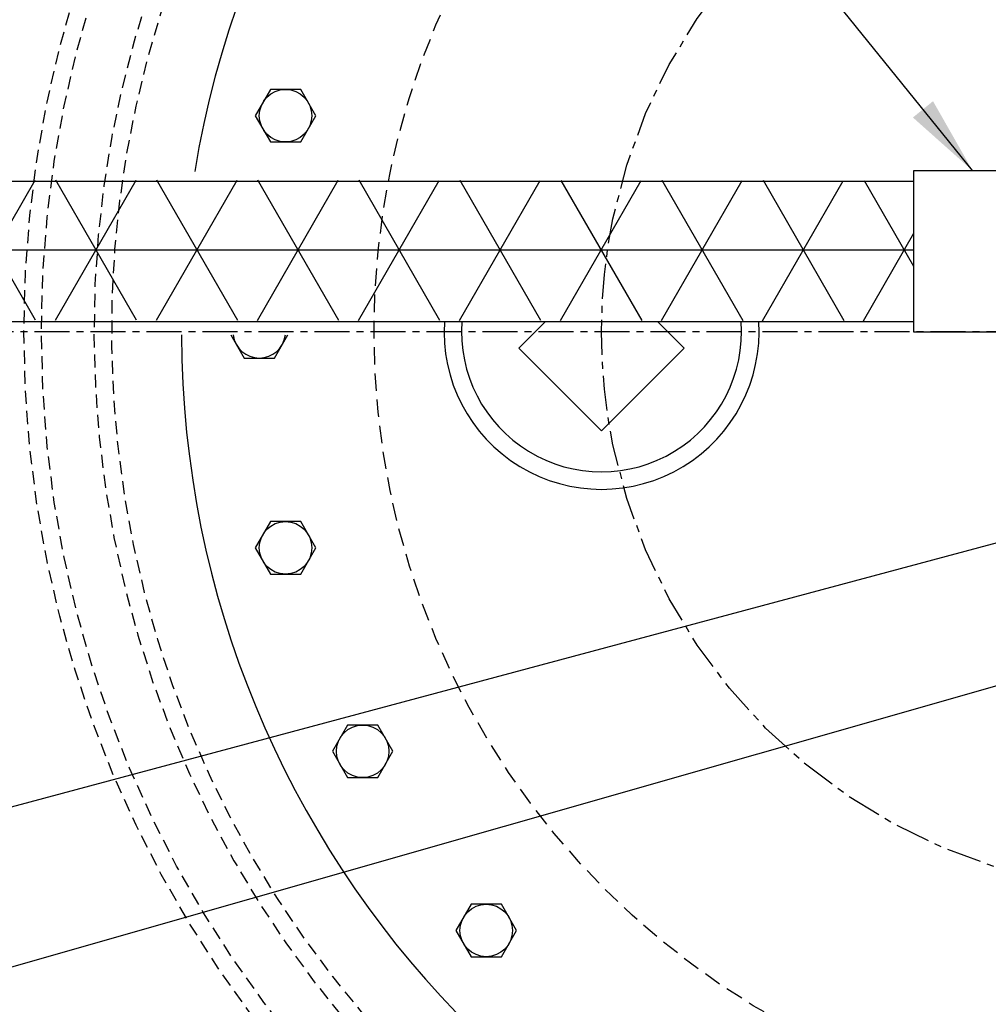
# Model space of a CAD drawing. Extents: x -750 to 90, y 3202 to 3394.
# Tile 24 of 72: x -564 to -551, y 3319 to 3333. Entities that reach past the tile are written whole.
import ezdxf

# ---------------------------------------------------------------- set-up
doc = ezdxf.new("R2010")
doc.units = 0
doc.header["$MEASUREMENT"] = 0
for name, pattern in [('CENTER1', [0.6625, 0.5, -0.075, 0.0125, -0.075]), ('HIDDEN', [0.375, 0.25, -0.125]), ('HIDDEN2', [0.28125, 0.1875, -0.09375]), ('HIDDEN5', [0.05, 0.025, -0.025])]:
    doc.linetypes.add(name, pattern=pattern)
for name, color, linetype in [('BOARDER-TXT', 2, 'CONTINUOUS'), ('CENTERLINE', 3, 'CENTER1'), ('FRP-2-HATCH', 1, 'CONTINUOUS'), ('FRP-COLLAR', 2, 'CONTINUOUS'), ('FRP-SUMP', 2, 'CONTINUOUS'), ('GALV-2-PIPE', 3, 'CONTINUOUS'), ('GALV-4-PLUG', 4, 'CONTINUOUS'), ('TANK-MANWAY', 5, 'CONTINUOUS'), ('TANK-MANWAY-BOLT', 7, 'CONTINUOUS'), ('TEXT', 3, 'CONTINUOUS')]:
    doc.layers.add(name, color=color, linetype=linetype)
doc.layers.add('FREEZE-LINES', color=8, linetype='CONTINUOUS', plot=False)
doc.styles.add('SIMPLEX', font='simplex')
doc.dimstyles.new('DIM12', dxfattribs={"dimscale": 12, "dimtxt": 0.09375, "dimasz": 0.09375, "dimexe": 0.0625, "dimexo": 0.0625, "dimgap": 0.0625, "dimtad": 1, "dimdec": 4, "dimzin": 3, "dimdsep": 46, "dimlunit": 4, "dimtxsty": 'SIMPLEX', "dimcen": 0, "dimclrd": 3, "dimclre": 3, "dimclrt": 3, "dimadec": 0, "dimazin": 0, "dimtfac": 1, "dimtdec": 4, "dimtmove": 0, "dimatfit": 3, "dimfxl": 1, "dimfrac": 2, "dimtolj": 1, "dimtzin": 3, "dimarcsym": 0})

msp = doc.modelspace()

# ---------------------------------------------------------------- hatches: boundary and pattern name
at = {"layer": 'FRP-2-HATCH', "linetype": 'Continuous'}
h = msp.add_hatch(dxfattribs=at)
h.set_pattern_fill('NET3', color=256, scale=10, style=0)
h.set_pattern_definition([(6e-15, (-526.5025, 443.0529), (0, 1.25), []), (60, (-526.5025, 443.0529), (-1.08253175, 0.625), []), (120, (-526.5025, 443.0529), (-1.08253175, -0.625), [])])
h.paths.add_polyline_path([(-568.28593, 3330.30293), (-568.28593, 3328.30293), (-551.62357, 3328.29057), (-551.62357, 3330.29057)])

# ---------------------------------------------------------------- linework, layer by layer
at = {"layer": 'BOARDER-TXT'}
msp.add_lwpolyline([(-551.62357, 3328.13052), (-551.62357, 3330.43543), (-547.90923, 3330.43543), (-547.90923, 3328.13052)], close=True, dxfattribs=at)
at = {"layer": 'CENTERLINE'}
msp.add_circle((-548.08631, 3328.13499), 8, dxfattribs=at)
at = {"layer": 'FREEZE-LINES', "color": 8, "linetype": 'CENTER1'}
msp.add_line((-486.08631, 3328.13499), (-618.08631, 3328.13499), dxfattribs=at)
at = {"layer": 'FREEZE-LINES', "color": 8, "linetype": 'Continuous'}
msp.add_circle((-548.08631, 3328.13499), 28, dxfattribs=at)
at = {"layer": 'FRP-COLLAR', "color": 7, "linetype": 'HIDDEN5'}
for radius in [21.45312, 21.20312]:
    msp.add_circle((-548.08631, 3328.13499), radius, dxfattribs=at)
at = {"layer": 'FRP-SUMP', "color": 1, "linetype": 'HIDDEN2'}
for points in [[(-551.06986, 3343.09029, 10.12396107), (-545.10277, 3343.09029, 0.09877557)], [(-551.33631, 3342.77867, 9.12113581), (-544.83631, 3342.77867, 0.10963547)]]:
    msp.add_lwpolyline(points, format="xyb", close=True, dxfattribs=at)
for radius in [16.25129, 16.00129]:
    msp.add_circle((-548.08631, 3328.13499), radius, dxfattribs=at)
at = {"layer": 'GALV-2-PIPE'}
for p, q in [((-567.65271, 3330.28297), (-551.62357, 3330.28297)), ((-567.65271, 3328.28297), (-551.62357, 3328.28297))]:
    msp.add_line(p, q, dxfattribs=at)
at = {"layer": 'GALV-4-PLUG', "color": 2, "linetype": 'Continuous'}
for points in [[(-554.90557, 3327.90152), (-556.08631, 3326.72077), (-557.26706, 3327.90152), (-556.8856, 3328.28297)], [(-555.28702, 3328.28297), (-554.90557, 3327.90152)]]:
    msp.add_lwpolyline(points, dxfattribs=at)
at = {"layer": 'GALV-4-PLUG'}
msp.add_arc((-556.08631, 3328.13499), 2.25, 176.22879, 3.77121, dxfattribs=at)
at = {"layer": 'GALV-4-PLUG', "color": 2, "linetype": 'Continuous'}
msp.add_arc((-556.08631, 3328.13499), 2, 175.756573, 4.243427, dxfattribs=at)
at = {"layer": 'TANK-MANWAY', "color": 7, "linetype": 'HIDDEN'}
msp.add_circle((-548.08631, 3328.13499), 11.25, dxfattribs=at)
at = {"layer": 'TANK-MANWAY', "color": 2, "linetype": 'Continuous'}
msp.add_arc((-548.08631, 3328.13499), 14, 180.189873, 170.598446, dxfattribs=at)
at = {"layer": 'TANK-MANWAY-BOLT'}
for points in [[(-560.81706, 3331.59447), (-561.03357, 3331.21947), (-560.81706, 3330.84447), (-560.38405, 3330.84447), (-560.16754, 3331.21947), (-560.38405, 3331.59447)], [(-560.81706, 3325.4255), (-561.03357, 3325.0505), (-560.81706, 3324.6755), (-560.38405, 3324.6755), (-560.16754, 3325.0505), (-560.38405, 3325.4255)], [(-559.71526, 3322.52028), (-559.93176, 3322.14528), (-559.71526, 3321.77028), (-559.28224, 3321.77028), (-559.06574, 3322.14528), (-559.28224, 3322.52028)], [(-557.9502, 3319.96315), (-558.16671, 3319.58815), (-557.9502, 3319.21315), (-557.51719, 3319.21315), (-557.30068, 3319.58815), (-557.51719, 3319.96315)]]:
    msp.add_lwpolyline(points, close=True, dxfattribs=at)
msp.add_lwpolyline([(-561.38131, 3328.08859), (-561.19159, 3327.75999), (-560.75857, 3327.75999), (-560.56885, 3328.08859)], dxfattribs=at)
for centre in [(-560.60056, 3331.21947), (-560.60056, 3325.0505), (-559.49875, 3322.14528), (-557.73369, 3319.58815)]:
    msp.add_circle(centre, 0.375, dxfattribs=at)
msp.add_arc((-560.97508, 3328.13499), 0.375, 187.106789, 352.893211, dxfattribs=at)

# ---------------------------------------------------------------- leaders
at = {"layer": 'TEXT'}
for points in [[(-547.1592, 3330.24499), (-563.33214, 3357.53641), (-570.15455, 3357.53641)], [(-550.78757, 3330.43543), (-568.96488, 3352.8935), (-572.14581, 3352.8935)], [(-545.16731, 3326.53192), (-567.5372, 3320.53813), (-583.12836, 3320.53813)], [(-545.60331, 3324.4637), (-575.96265, 3315.7931), (-585.48185, 3315.7931)]]:
    msp.add_leader(points, dimstyle='DIM12', dxfattribs=at)

doc.saveas('drawing.dxf')
